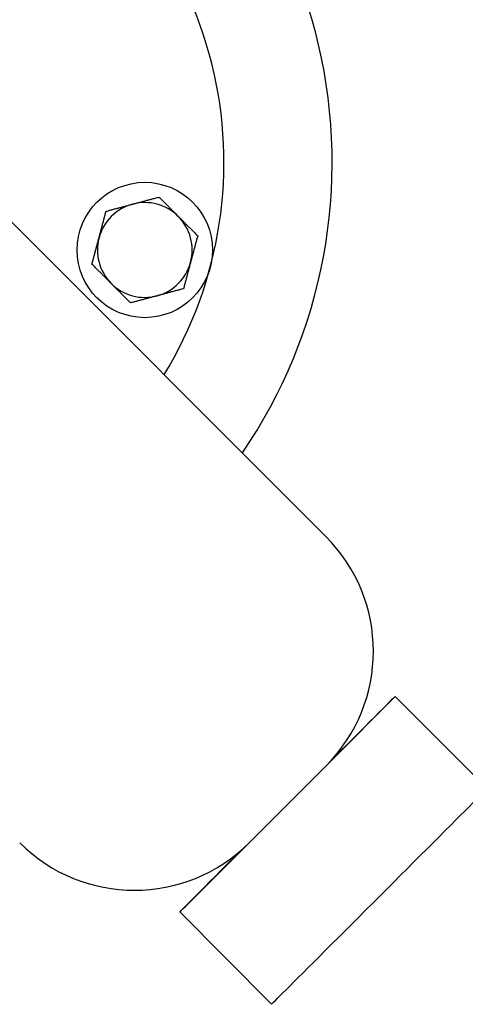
# Model space of a CAD drawing. Header units: inches. Extents: x 36 to 1719, y -84 to 1122.
# Tile 50 of 256: x 425.33 to 427.39, y 316.86 to 321.41. Entities that reach past the tile are written whole.
import ezdxf

# ---------------------------------------------------------------- set-up
doc = ezdxf.new("R2010")
doc.units = ezdxf.units.IN
doc.header["$LTSCALE"] = 48
doc.header["$MEASUREMENT"] = 0
doc.layers.add('Visible (ANSI)', color=7, linetype='Continuous', lineweight=30)

msp = doc.modelspace()

# ---------------------------------------------------------------- linework, layer by layer
at = {"layer": 'Visible (ANSI)'}
for p, q in [((424.53832, 321.22985), (426.74803, 319.02014)), ((427.0679, 318.28043), (427.49307, 317.85619)), ((426.39448, 317.60593), (426.74803, 317.95948)), ((426.07353, 317.28606), (426.49777, 316.86089))]:
    msp.add_line(p, q, dxfattribs=at)
for centre, radius in [((422.3504, 315.10877), 23.75), ((425.91178, 320.34252), 0.3125)]:
    msp.add_circle(centre, radius, dxfattribs=at)
for centre, radius, start, end in [((424.40253, 320.74693), 2.375, 325.61511, 60.80152), ((424.40253, 320.74693), 1.875, 328.4934, 59.67904), ((425.91178, 320.34252), 0.219, 105, 165), ((425.91178, 320.34252), 0.219, 45, 105), ((425.91178, 320.34252), 0.219, 345, 45), ((425.91178, 320.34252), 0.219, 165, 225), ((425.91178, 320.34252), 0.219, 285, 345), ((425.91178, 320.34252), 0.219, 225, 285), ((426.2177, 318.48981), 0.75, 315, 45), ((425.86415, 318.13626), 0.75, 225, 315)]:
    msp.add_arc(centre, radius, start, end, dxfattribs=at)
for centre, major_axis, start_param, end_param in [((426.57071, 317.78325), (0.49718, 0.49718), 5.0896404, 7.418079), ((426.99542, 317.35854), (-0.49765, -0.49765), 6.2831841, 9.4247792), ((426.57071, 317.78325), (-0.49718, -0.49718), 5.1482916, 7.4767303)]:
    msp.add_ellipse(centre, major_axis=major_axis, ratio=0.001094, start_param=start_param, end_param=end_param, dxfattribs=at)
for points in [[(425.73297, 320.52134), (425.79842, 320.53887), (425.8551, 320.55406)], [(425.8551, 320.55406), (425.91178, 320.56925), (425.97723, 320.58679)], [(425.97723, 320.58679), (426.02515, 320.53887), (426.06664, 320.49738)], [(425.70025, 320.3992), (425.71543, 320.45589), (425.73297, 320.52134)], [(426.06664, 320.49738), (426.10813, 320.45589), (426.15605, 320.40797)], [(425.66752, 320.27707), (425.68506, 320.34252), (425.70025, 320.3992)], [(426.15605, 320.40797), (426.13851, 320.34252), (426.12332, 320.28584)], [(425.75693, 320.18767), (425.71543, 320.22916), (425.66752, 320.27707)], [(426.12332, 320.28584), (426.10813, 320.22916), (426.0906, 320.16371)], [(425.84633, 320.09826), (425.79842, 320.14617), (425.75693, 320.18767)], [(426.0906, 320.16371), (426.02515, 320.14617), (425.96847, 320.13099)], [(425.96847, 320.13099), (425.91178, 320.1158), (425.84633, 320.09826)]]:
    msp.add_rational_spline(points, [1, 1.0379548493, 1], degree=2, dxfattribs=at)

doc.saveas('drawing.dxf')
